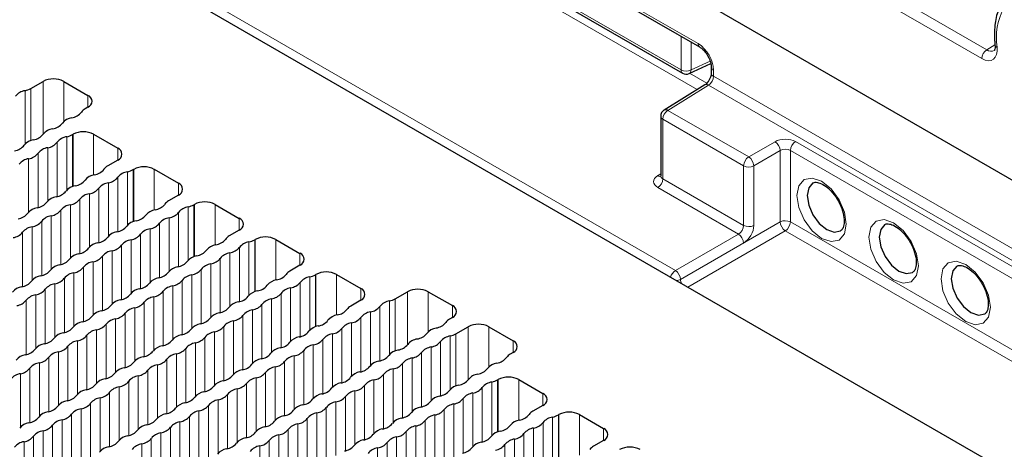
# Paper-space layout 'Blatt2' of a CAD drawing. Header units: millimetres. Extents: x 5 to 418, y 2 to 292.
# Tile 67 of 73: x 260 to 282, y 228 to 238. Entities that reach past the tile are written whole.
import ezdxf

# ---------------------------------------------------------------- set-up
doc = ezdxf.new("R2010")
doc.units = ezdxf.units.MM

psp = doc.layouts.new('Blatt2')

# ---------------------------------------------------------------- linework, layer by layer
at = {"color": 7, "linetype": 'Continuous', "lineweight": 25}
for p, q in [((247.148, 254.552), (303.01, 222.304)), ((265.36, 242.957), (275.496, 237.106)), ((257.312, 241.947), (300.445, 217.046)), ((269.522, 239.729), (275.105, 236.506)), ((275.258, 236.499), (275.751, 236.727)), ((275.764, 236.641), (275.764, 236.503)), ((260.182, 236.154), (260.464, 236.317)), ((260.936, 236.317), (261.49, 235.997)), ((275.615, 236.237), (274.685, 235.661)), ((261.49, 235.725), (261.425, 235.687)), ((274.606, 235.52), (274.606, 234.155)), ((261.136, 235.099), (261.148, 235.106)), ((261.619, 235.106), (262.173, 234.786)), ((262.173, 234.514), (261.943, 234.381)), ((262.527, 234.296), (262.539, 234.303)), ((263.01, 234.303), (263.564, 233.983)), ((274.605, 234.157), (274.601, 234.137)), ((263.564, 233.711), (263.334, 233.578)), ((263.918, 233.493), (263.929, 233.5)), ((264.401, 233.5), (264.955, 233.18)), ((264.955, 232.908), (264.725, 232.776)), ((265.308, 232.691), (265.32, 232.697)), ((265.791, 232.697), (266.345, 232.378)), ((266.345, 232.105), (266.115, 231.973)), ((266.699, 231.888), (266.711, 231.895)), ((267.182, 231.895), (267.736, 231.575)), ((268.525, 231.337), (268.808, 231.5)), ((269.28, 231.5), (269.834, 231.18)), ((267.736, 231.303), (267.506, 231.17)), ((269.834, 230.908), (269.769, 230.871)), ((269.916, 230.534), (270.199, 230.697)), ((270.67, 230.697), (271.224, 230.377)), ((271.224, 230.105), (271.159, 230.068)), ((270.871, 229.479), (270.883, 229.486)), ((271.354, 229.486), (271.908, 229.166)), ((271.908, 228.894), (271.678, 228.762)), ((272.261, 228.677), (272.273, 228.683)), ((272.745, 228.683), (273.298, 228.364)), ((273.298, 228.091), (273.069, 227.959))]:
    psp.add_line(p, q, dxfattribs=at)
at = {"color": 7, "linetype": 'Continuous', "lineweight": 18}
for p, q in [((269.079, 244.543), (282.074, 237.041)), ((281.959, 236.838), (268.963, 244.34)), ((265.326, 243.033), (275.461, 237.182)), ((275.443, 236.13), (266.289, 241.414)), ((260.421, 240.367), (274.94, 231.985)), ((269.488, 239.805), (275.07, 236.582)), ((275.07, 236.582), (275.07, 237.351)), ((275.3, 237.219), (275.3, 236.579)), ((282.259, 237.151), (282.074, 237.041)), ((275.3, 236.579), (275.737, 236.781)), ((275.265, 236.502), (275.659, 236.275)), ((275.813, 236.573), (275.813, 236.435)), ((260.464, 236.317), (260.464, 235.102)), ((260.936, 236.317), (260.936, 235.397)), ((275.813, 236.435), (289.723, 228.405)), ((260.05, 234.879), (260.05, 236.105)), ((260.182, 234.962), (260.182, 236.154)), ((275.701, 236.23), (274.77, 235.654)), ((289.603, 228.204), (275.701, 236.23)), ((261.49, 235.997), (261.49, 235.725)), ((274.77, 235.654), (276.619, 234.587)), ((276.503, 234.384), (274.655, 235.452)), ((274.655, 235.452), (274.655, 234.086)), ((260.785, 234.923), (260.785, 233.679)), ((261.005, 235.05), (261.005, 233.825)), ((261.136, 235.099), (261.136, 233.908)), ((261.148, 235.106), (261.148, 233.912)), ((261.619, 235.106), (261.619, 234.174)), ((276.619, 234.587), (277.223, 234.936)), ((277.69, 234.938), (287.37, 229.35)), ((260.569, 234.798), (260.569, 233.573)), ((262.173, 234.786), (262.173, 234.514)), ((277.341, 234.732), (276.737, 234.383)), ((277.341, 233.099), (277.341, 234.732)), ((287.254, 229.147), (277.574, 234.735)), ((277.574, 234.735), (277.574, 233.097)), ((260.132, 234.547), (260.132, 233.321)), ((260.349, 234.672), (260.349, 233.427)), ((262.395, 234.247), (262.395, 233.022)), ((262.527, 234.296), (262.527, 233.105)), ((262.539, 234.303), (262.539, 233.109)), ((263.01, 234.303), (263.01, 233.371)), ((276.503, 233.019), (276.503, 234.384)), ((276.737, 234.383), (276.737, 233.018)), ((262.175, 234.12), (262.175, 232.876)), ((274.535, 234.157), (274.606, 234.201)), ((274.655, 234.086), (276.503, 233.019)), ((261.739, 233.869), (261.739, 232.624)), ((261.959, 233.996), (261.959, 232.77)), ((263.564, 233.983), (263.564, 233.711)), ((276.383, 232.818), (274.539, 233.883)), ((261.303, 233.617), (261.303, 232.373)), ((261.523, 233.744), (261.523, 232.519)), ((260.867, 233.365), (260.867, 232.121)), ((261.087, 233.492), (261.087, 232.267)), ((263.786, 233.445), (263.786, 232.219)), ((263.918, 233.493), (263.918, 232.302)), ((263.929, 233.5), (263.929, 232.306)), ((264.401, 233.5), (264.401, 232.568)), ((260.651, 233.241), (260.651, 232.015)), ((263.35, 233.193), (263.35, 231.968)), ((263.566, 233.318), (263.566, 232.073)), ((264.955, 233.18), (264.955, 232.908)), ((260.215, 232.989), (260.215, 231.763)), ((260.431, 233.114), (260.431, 231.869)), ((262.914, 232.941), (262.914, 231.716)), ((263.13, 233.066), (263.13, 231.822)), ((275.058, 231.781), (277.341, 233.099)), ((277.458, 232.895), (275.225, 231.605)), ((286.627, 227.602), (277.458, 232.895)), ((277.574, 233.097), (286.627, 227.872)), ((259.995, 232.862), (259.995, 231.618)), ((262.478, 232.689), (262.478, 231.464)), ((262.694, 232.814), (262.694, 231.57)), ((265.308, 232.691), (265.308, 231.499)), ((265.32, 232.697), (265.32, 231.503)), ((265.791, 232.697), (265.791, 231.765)), ((274.94, 231.985), (276.383, 232.818)), ((262.258, 232.562), (262.258, 231.318)), ((264.957, 232.515), (264.957, 231.271)), ((265.176, 232.642), (265.176, 231.416)), ((276.501, 232.614), (275.058, 231.781)), ((261.822, 232.311), (261.822, 231.066)), ((262.042, 232.438), (262.042, 231.212)), ((264.521, 232.263), (264.521, 231.019)), ((264.74, 232.39), (264.74, 231.165)), ((266.345, 232.378), (266.345, 232.105)), ((261.386, 232.059), (261.386, 230.815)), ((261.606, 232.186), (261.606, 230.961)), ((264.084, 232.011), (264.084, 230.767)), ((264.304, 232.138), (264.304, 230.913)), ((260.95, 231.807), (260.95, 230.563)), ((261.17, 231.934), (261.17, 230.709)), ((263.868, 231.887), (263.868, 230.661)), ((266.567, 231.839), (266.567, 230.614)), ((266.699, 231.888), (266.699, 230.696)), ((266.711, 231.895), (266.711, 230.7)), ((267.182, 231.895), (267.182, 230.962)), ((275.058, 231.781), (275.058, 231.781)), ((260.514, 231.556), (260.514, 230.311)), ((260.733, 231.683), (260.733, 230.457)), ((263.432, 231.635), (263.432, 230.41)), ((263.648, 231.76), (263.648, 230.515)), ((266.131, 231.587), (266.131, 230.362)), ((266.347, 231.712), (266.347, 230.468)), ((267.736, 231.575), (267.736, 231.303)), ((260.297, 231.431), (260.297, 230.205)), ((262.996, 231.383), (262.996, 230.158)), ((263.212, 231.508), (263.212, 230.264)), ((265.695, 231.336), (265.695, 230.11)), ((265.911, 231.46), (265.911, 230.216)), ((268.525, 230.145), (268.525, 231.337)), ((268.808, 231.5), (268.808, 230.286)), ((269.28, 231.5), (269.28, 230.58)), ((260.078, 231.304), (260.078, 230.06)), ((262.56, 231.131), (262.56, 229.906)), ((262.776, 231.256), (262.776, 230.012)), ((265.475, 231.209), (265.475, 229.964)), ((268.174, 229.917), (268.174, 231.161)), ((268.394, 230.063), (268.394, 231.288)), ((269.834, 231.18), (269.834, 230.908)), ((262.124, 230.88), (262.124, 229.654)), ((262.34, 231.005), (262.34, 229.76)), ((265.039, 230.957), (265.039, 229.713)), ((265.259, 231.084), (265.259, 229.858)), ((267.738, 230.909), (267.738, 229.665)), ((267.958, 231.036), (267.958, 229.811)), ((261.904, 230.753), (261.904, 229.509)), ((264.603, 230.705), (264.603, 229.461)), ((264.823, 230.832), (264.823, 229.607)), ((267.302, 230.658), (267.302, 229.413)), ((267.522, 230.784), (267.522, 229.559)), ((270.199, 230.697), (270.199, 229.483)), ((270.67, 230.697), (270.67, 229.777)), ((261.468, 230.501), (261.468, 229.257)), ((261.688, 230.628), (261.688, 229.403)), ((264.167, 230.453), (264.167, 229.209)), ((264.387, 230.58), (264.387, 229.355)), ((267.086, 230.533), (267.086, 229.307)), ((269.784, 229.26), (269.784, 230.485)), ((269.916, 229.342), (269.916, 230.534)), ((261.032, 230.249), (261.032, 229.005)), ((261.252, 230.376), (261.252, 229.151)), ((263.731, 230.202), (263.731, 228.957)), ((263.951, 230.329), (263.951, 229.103)), ((266.65, 230.281), (266.65, 229.056)), ((266.866, 230.406), (266.866, 229.162)), ((269.348, 230.233), (269.348, 229.008)), ((269.565, 229.114), (269.565, 230.358)), ((271.224, 230.377), (271.224, 230.105)), ((260.596, 229.998), (260.596, 228.753)), ((260.816, 230.125), (260.816, 228.899)), ((263.515, 230.077), (263.515, 228.852)), ((266.214, 230.029), (266.214, 228.804)), ((266.43, 230.154), (266.43, 228.91)), ((268.912, 229.982), (268.912, 228.756)), ((269.129, 230.106), (269.129, 228.862)), ((260.16, 229.746), (260.16, 228.502)), ((260.38, 229.873), (260.38, 228.647)), ((263.079, 229.825), (263.079, 228.6)), ((263.295, 229.95), (263.295, 228.706)), ((265.778, 229.778), (265.778, 228.552)), ((265.994, 229.902), (265.994, 228.658)), ((268.692, 229.855), (268.692, 228.61)), ((259.944, 229.621), (259.944, 228.396)), ((262.643, 229.573), (262.643, 228.348)), ((262.859, 229.698), (262.859, 228.454)), ((265.341, 229.526), (265.341, 228.3)), ((265.558, 229.651), (265.558, 228.406)), ((268.256, 229.603), (268.256, 228.359)), ((268.476, 229.73), (268.476, 228.505)), ((262.207, 229.322), (262.207, 228.096)), ((262.423, 229.447), (262.423, 228.202)), ((265.122, 229.399), (265.122, 228.155)), ((267.82, 229.351), (267.82, 228.107)), ((268.04, 229.478), (268.04, 228.253)), ((270.519, 229.304), (270.519, 228.059)), ((270.739, 229.431), (270.739, 228.205)), ((270.871, 229.479), (270.871, 228.288)), ((270.883, 229.486), (270.883, 228.292)), ((271.354, 229.486), (271.354, 228.554)), ((261.771, 229.07), (261.771, 227.845)), ((261.987, 229.195), (261.987, 227.951)), ((264.686, 229.147), (264.686, 227.903)), ((264.905, 229.274), (264.905, 228.049)), ((267.384, 229.1), (267.384, 227.855)), ((267.604, 229.227), (267.604, 228.001)), ((270.303, 229.179), (270.303, 227.954)), ((271.908, 229.166), (271.908, 228.894)), ((261.551, 228.943), (261.551, 227.699)), ((264.249, 228.895), (264.249, 227.651)), ((264.469, 229.022), (264.469, 227.797)), ((266.948, 228.848), (266.948, 227.604)), ((267.168, 228.975), (267.168, 227.749)), ((269.867, 228.927), (269.867, 227.702)), ((270.083, 229.052), (270.083, 227.808)), ((261.115, 228.691), (261.115, 227.447)), ((261.335, 228.818), (261.335, 227.593)), ((263.813, 228.644), (263.813, 227.399)), ((264.033, 228.771), (264.033, 227.545)), ((266.732, 228.723), (266.732, 227.498)), ((269.431, 228.675), (269.431, 227.45)), ((269.647, 228.8), (269.647, 227.556)), ((272.13, 228.628), (272.13, 227.402)), ((272.261, 228.677), (272.261, 227.485)), ((272.273, 228.683), (272.273, 227.489)), ((272.745, 228.683), (272.745, 227.751)), ((260.679, 228.44), (260.679, 227.195)), ((260.898, 228.567), (260.898, 227.341)), ((263.377, 228.392), (263.377, 227.148)), ((263.597, 228.519), (263.597, 227.294)), ((266.296, 228.471), (266.296, 227.246)), ((266.512, 228.596), (266.512, 227.352)), ((268.995, 228.424), (268.995, 227.198)), ((269.211, 228.548), (269.211, 227.304)), ((271.91, 228.501), (271.91, 227.257)), ((260.243, 228.188), (260.243, 226.944)), ((260.462, 228.315), (260.462, 227.089)), ((263.161, 228.267), (263.161, 227.042)), ((265.86, 228.22), (265.86, 226.994)), ((266.076, 228.344), (266.076, 227.1)), ((268.559, 228.172), (268.559, 226.947)), ((268.775, 228.297), (268.775, 227.052)), ((271.474, 228.249), (271.474, 227.005)), ((271.694, 228.376), (271.694, 227.151)), ((273.298, 228.364), (273.298, 228.091)), ((260.026, 228.063), (260.026, 226.838)), ((262.725, 228.016), (262.725, 226.79)), ((262.941, 228.14), (262.941, 226.896)), ((265.424, 227.968), (265.424, 226.743)), ((265.64, 228.093), (265.64, 226.848)), ((268.339, 228.045), (268.339, 226.801)), ((271.038, 227.997), (271.038, 226.753)), ((271.258, 228.124), (271.258, 226.899)), ((268.123, 227.92), (268.123, 226.695))]:
    psp.add_line(p, q, dxfattribs=at)
at = {"color": 7, "linetype": 'Continuous', "lineweight": 18, "flags": 128}
for points in [[(282.307, 237.097), (282.309, 237.01), (282.295, 236.933), (282.266, 236.87), (282.223, 236.824), (282.168, 236.797), (282.104, 236.791), (282.033, 236.805), (281.959, 236.838)], [(277.724, 233.701), (277.767, 233.926), (277.889, 234.067), (278.073, 234.103), (278.289, 234.028), (278.506, 233.853), (278.689, 233.605), (278.812, 233.323), (278.855, 233.048), (278.812, 232.823), (278.689, 232.682), (278.506, 232.646), (278.289, 232.721), (278.073, 232.896), (277.889, 233.143), (277.767, 233.426), (277.724, 233.701)], [(279.374, 232.749), (279.417, 232.974), (279.539, 233.115), (279.723, 233.15), (279.939, 233.075), (280.156, 232.901), (280.339, 232.653), (280.462, 232.37), (280.505, 232.095), (280.462, 231.87), (280.339, 231.729), (280.156, 231.693), (279.939, 231.769), (279.723, 231.943), (279.539, 232.191), (279.417, 232.474), (279.374, 232.749)], [(281.024, 231.796), (281.067, 232.021), (281.189, 232.162), (281.373, 232.198), (281.589, 232.123), (281.806, 231.948), (281.989, 231.7), (282.112, 231.418), (282.155, 231.143), (282.112, 230.918), (281.989, 230.777), (281.806, 230.741), (281.589, 230.816), (281.373, 230.991), (281.189, 231.238), (281.067, 231.521), (281.024, 231.796)]]:
    psp.add_lwpolyline(points, dxfattribs=at)
at = {"color": 7, "linetype": 'Continuous', "lineweight": 25, "flags": 128}
for points in [[(278.089, 233.99), (277.994, 233.879), (277.959, 233.701), (277.994, 233.483), (278.091, 233.26), (278.236, 233.064), (278.407, 232.925), (278.579, 232.866), (278.724, 232.894), (278.731, 232.898)], [(279.739, 233.037), (279.643, 232.927), (279.609, 232.749), (279.643, 232.531), (279.741, 232.307), (279.886, 232.111), (280.057, 231.973), (280.229, 231.913), (280.374, 231.942), (280.381, 231.946)], [(281.388, 232.085), (281.293, 231.974), (281.259, 231.796), (281.293, 231.578), (281.39, 231.355), (281.536, 231.159), (281.707, 231.02), (281.879, 230.961), (282.024, 230.989), (282.031, 230.993)]]:
    psp.add_lwpolyline(points, dxfattribs=at)
at = {"color": 7, "linetype": 'Continuous', "lineweight": 18}
for centre, radius, start, end in [((283.707, 237.321), 1.417, 151.7568, 189.0675), ((275.049, 236.539), 0.764, 2.6055, 57.3945), ((275.543, 237.173), 0.0826, 173.8288, 234.2065), ((282.215, 236.826), 0.257, 123.2297, 177.3477), ((282.171, 237.173), 0.164, 233.8905, 295.0613), ((282.325, 237.163), 0.0679, 193.1094, 254.3876), ((275.188, 236.812), 0.258, 242.7384, 295.5295), ((275.152, 236.573), 0.0826, 173.888, 234.7998), ((275.216, 236.571), 0.0837, 299.9621, 4.9775), ((275.848, 236.65), 0.0845, 186.9121, 245.4632), ((275.846, 236.511), 0.0826, 185.7708, 246.1781), ((275.652, 236.162), 0.0835, 54.4735, 116.3416), ((274.911, 235.44), 0.257, 123.2297, 177.3477), ((274.722, 235.586), 0.0835, 54.4735, 116.3416), ((274.686, 235.525), 0.0801, 184.1293, 247.1908), ((277.077, 234.716), 0.264, 3.5222, 56.4778), ((277.831, 234.723), 0.257, 123.2297, 177.3477), ((276.76, 234.373), 0.257, 123.2297, 177.3477), ((276.473, 234.367), 0.264, 3.5222, 56.4778), ((276.621, 234.613), 0.257, 242.6565, 296.7662), ((274.586, 234.235), 0.0931, 236.5396, 281.4473), ((274.398, 234.098), 0.257, 303.2297, 357.3477), ((277.456, 232.869), 0.257, 62.6565, 116.7662), ((276.621, 233.247), 0.257, 242.6565, 296.7662), ((277.604, 233.115), 0.264, 183.5222, 236.4778), ((277.318, 233.109), 0.257, 303.2297, 357.3477), ((276.237, 232.598), 0.264, 3.5222, 56.4778), ((275.083, 231.768), 0.26, 123.3655, 165.6151), ((274.794, 231.765), 0.264, 3.5222, 56.4778), ((274.949, 231.99), 0.235, 274.1034, 297.5131), ((274.949, 231.99), 0.235, 274.1172, 297.5137)]:
    psp.add_arc(centre, radius, start, end, dxfattribs=at)
at = {"color": 7, "linetype": 'Continuous', "lineweight": 25}
for centre, radius, start, end in [((275.188, 236.65), 0.167, 240.0027, 294.8105), ((260.7, 235.862), 0.512, 62.6097, 117.3903), ((260.103, 235.758), 0.35, 98.7581, 141.2365), ((259.959, 236.551), 0.456, 281.4594, 299.1864), ((261.438, 235.861), 0.146, 290.7834, 69.2166), ((261.067, 235.831), 0.35, 278.5543, 321.4404), ((261.542, 235.473), 0.244, 118.5104, 145.1994), ((274.772, 235.52), 0.167, 121.7291, 180), ((261.169, 235.15), 0.338, 98.5483, 141.4463), ((260.732, 234.901), 0.335, 98.4103, 142.1667), ((260.631, 235.579), 0.35, 278.5483, 321.4463), ((261.384, 234.651), 0.512, 62.6097, 117.3903), ((260.297, 234.646), 0.338, 98.7655, 141.2291), ((260.193, 235.331), 0.354, 278.5269, 320.6963), ((260.519, 235.133), 0.338, 278.3389, 321.6557), ((261.058, 234.704), 0.35, 98.7581, 141.2365), ((260.914, 235.497), 0.456, 281.4594, 299.1864), ((259.759, 235.075), 0.35, 278.3462, 321.6484), ((260.622, 234.452), 0.35, 98.7581, 141.2365), ((262.122, 234.65), 0.146, 290.7834, 69.2166), ((260.186, 234.2), 0.35, 98.7581, 141.2365), ((260.083, 234.881), 0.338, 278.3389, 321.6557), ((261.584, 234.528), 0.354, 278.5269, 320.6963), ((262.058, 234.169), 0.242, 118.4182, 146.0259), ((262.449, 233.901), 0.35, 98.7581, 141.2365), ((262.305, 234.694), 0.456, 281.4594, 299.1864), ((262.774, 233.848), 0.512, 62.6097, 117.3903), ((261.149, 234.272), 0.35, 278.3462, 321.6484), ((261.688, 233.843), 0.338, 98.7655, 141.2291), ((261.91, 234.33), 0.338, 278.3389, 321.6557), ((260.713, 234.021), 0.35, 278.3462, 321.6484), ((261.252, 233.591), 0.338, 98.7655, 141.2291), ((261.474, 234.079), 0.338, 278.3389, 321.6557), ((262.013, 233.649), 0.35, 98.7581, 141.2365), ((263.512, 233.847), 0.146, 290.7834, 69.2166), ((260.816, 233.34), 0.338, 98.7655, 141.2291), ((261.038, 233.827), 0.338, 278.3389, 321.6557), ((261.576, 233.398), 0.35, 98.7581, 141.2365), ((263.449, 233.366), 0.242, 118.4182, 146.0259), ((260.38, 233.088), 0.338, 98.7655, 141.2291), ((260.277, 233.769), 0.35, 278.3462, 321.6484), ((260.602, 233.575), 0.338, 278.3389, 321.6557), ((261.14, 233.146), 0.35, 98.7581, 141.2365), ((263.079, 233.04), 0.338, 98.7655, 141.2291), ((262.974, 233.725), 0.354, 278.5269, 320.6963), ((263.839, 233.098), 0.35, 98.7581, 141.2365), ((263.695, 233.891), 0.456, 281.4594, 299.1864), ((264.165, 233.045), 0.512, 62.6097, 117.3903), ((259.841, 233.517), 0.35, 278.3462, 321.6484), ((260.704, 232.894), 0.35, 98.7581, 141.2365), ((262.642, 232.789), 0.338, 98.7655, 141.2291), ((262.54, 233.47), 0.35, 278.3462, 321.6484), ((263.403, 232.847), 0.35, 98.7581, 141.2365), ((263.301, 233.527), 0.338, 278.3389, 321.6557), ((264.903, 233.044), 0.146, 290.7834, 69.2166), ((260.268, 232.642), 0.35, 98.7581, 141.2365), ((260.166, 233.323), 0.338, 278.3389, 321.6557), ((262.104, 233.218), 0.35, 278.3462, 321.6484), ((262.967, 232.595), 0.35, 98.7581, 141.2365), ((262.865, 233.276), 0.338, 278.3389, 321.6557), ((259.73, 233.072), 0.338, 278.3389, 321.6557), ((261.668, 232.966), 0.35, 278.3462, 321.6484), ((262.206, 232.537), 0.338, 98.7655, 141.2291), ((262.531, 232.343), 0.35, 98.7581, 141.2365), ((262.429, 233.024), 0.338, 278.3389, 321.6557), ((264.365, 232.923), 0.354, 278.5269, 320.6963), ((264.84, 232.563), 0.242, 118.4182, 146.0259), ((265.086, 233.088), 0.456, 281.4594, 299.1864), ((265.556, 232.242), 0.512, 62.6097, 117.3903), ((261.232, 232.714), 0.35, 278.3462, 321.6484), ((261.77, 232.285), 0.338, 98.7655, 141.2291), ((261.993, 232.772), 0.338, 278.3389, 321.6557), ((263.931, 232.667), 0.35, 278.3462, 321.6484), ((264.469, 232.238), 0.338, 98.7655, 141.2291), ((264.691, 232.725), 0.338, 278.3389, 321.6557), ((265.23, 232.295), 0.35, 98.7581, 141.2365), ((260.796, 232.463), 0.35, 278.3462, 321.6484), ((261.334, 232.034), 0.338, 98.7655, 141.2291), ((261.557, 232.521), 0.338, 278.3389, 321.6557), ((262.095, 232.091), 0.35, 98.7581, 141.2365), ((264.033, 231.986), 0.338, 98.7655, 141.2291), ((264.255, 232.473), 0.338, 278.3389, 321.6557), ((264.794, 232.044), 0.35, 98.7581, 141.2365), ((266.294, 232.242), 0.146, 290.7834, 69.2166), ((260.36, 232.211), 0.35, 278.3462, 321.6484), ((260.898, 231.782), 0.338, 98.7655, 141.2291), ((261.121, 232.269), 0.338, 278.3389, 321.6557), ((261.659, 231.84), 0.35, 98.7581, 141.2365), ((263.597, 231.734), 0.338, 98.7655, 141.2291), ((263.495, 232.415), 0.35, 278.3462, 321.6484), ((263.819, 232.221), 0.338, 278.3389, 321.6557), ((264.358, 231.792), 0.35, 98.7581, 141.2365), ((260.462, 231.53), 0.338, 98.7655, 141.2291), ((260.684, 232.017), 0.338, 278.3389, 321.6557), ((261.223, 231.588), 0.35, 98.7581, 141.2365), ((263.161, 231.482), 0.338, 98.7655, 141.2291), ((263.059, 232.163), 0.35, 278.3462, 321.6484), ((263.922, 231.54), 0.35, 98.7581, 141.2365), ((265.86, 231.435), 0.338, 98.7655, 141.2291), ((265.756, 232.12), 0.354, 278.5269, 320.6963), ((266.23, 231.76), 0.242, 118.4182, 146.0259), ((266.62, 231.493), 0.35, 98.7581, 141.2365), ((266.477, 232.286), 0.456, 281.4594, 299.1864), ((266.946, 231.44), 0.512, 62.6097, 117.3903), ((260.026, 231.278), 0.338, 98.7655, 141.2291), ((259.924, 231.959), 0.35, 278.3462, 321.6484), ((260.248, 231.765), 0.338, 278.3389, 321.6557), ((260.787, 231.336), 0.35, 98.7581, 141.2365), ((262.725, 231.231), 0.338, 98.7655, 141.2291), ((262.623, 231.912), 0.35, 278.3462, 321.6484), ((263.486, 231.289), 0.35, 98.7581, 141.2365), ((263.383, 231.969), 0.338, 278.3389, 321.6557), ((265.321, 231.864), 0.35, 278.3462, 321.6484), ((266.184, 231.241), 0.35, 98.7581, 141.2365), ((266.082, 231.922), 0.338, 278.3389, 321.6557), ((267.684, 231.439), 0.146, 290.7834, 69.2166), ((269.044, 231.045), 0.512, 62.6097, 117.3903), ((260.351, 231.084), 0.35, 98.7581, 141.2365), ((262.289, 230.979), 0.338, 98.7655, 141.2291), ((262.187, 231.66), 0.35, 278.3462, 321.6484), ((263.05, 231.037), 0.35, 98.7581, 141.2365), ((262.947, 231.718), 0.338, 278.3389, 321.6557), ((264.885, 231.612), 0.35, 278.3462, 321.6484), ((265.424, 231.183), 0.338, 98.7655, 141.2291), ((265.748, 230.989), 0.35, 98.7581, 141.2365), ((265.646, 231.67), 0.338, 278.3389, 321.6557), ((268.303, 231.734), 0.456, 281.4594, 299.1864), ((259.812, 231.514), 0.338, 278.3389, 321.6557), ((261.75, 231.408), 0.35, 278.3462, 321.6484), ((262.614, 230.785), 0.35, 98.7581, 141.2365), ((262.511, 231.466), 0.338, 278.3389, 321.6557), ((264.449, 231.361), 0.35, 278.3462, 321.6484), ((264.988, 230.931), 0.338, 98.7655, 141.2291), ((265.21, 231.418), 0.338, 278.3389, 321.6557), ((267.146, 231.317), 0.354, 278.5269, 320.6963), ((267.621, 230.957), 0.242, 118.4182, 146.0259), ((267.909, 231.371), 0.338, 278.3389, 321.6557), ((268.447, 230.942), 0.35, 98.7581, 141.2365), ((269.782, 231.044), 0.146, 290.7834, 69.2166), ((261.314, 231.156), 0.35, 278.3462, 321.6484), ((261.853, 230.727), 0.338, 98.7655, 141.2291), ((262.178, 230.533), 0.35, 98.7581, 141.2365), ((262.075, 231.214), 0.338, 278.3389, 321.6557), ((264.013, 231.109), 0.35, 278.3462, 321.6484), ((264.552, 230.68), 0.338, 98.7655, 141.2291), ((264.774, 231.167), 0.338, 278.3389, 321.6557), ((265.312, 230.737), 0.35, 98.7581, 141.2365), ((267.25, 230.632), 0.338, 98.7655, 141.2291), ((267.473, 231.119), 0.338, 278.3389, 321.6557), ((268.011, 230.69), 0.35, 98.7581, 141.2365), ((269.885, 230.656), 0.244, 118.5104, 145.1994), ((260.878, 230.905), 0.35, 278.3462, 321.6484), ((261.417, 230.476), 0.338, 98.7655, 141.2291), ((261.639, 230.963), 0.338, 278.3389, 321.6557), ((263.577, 230.857), 0.35, 278.3462, 321.6484), ((264.116, 230.428), 0.338, 98.7655, 141.2291), ((264.338, 230.915), 0.338, 278.3389, 321.6557), ((264.876, 230.486), 0.35, 98.7581, 141.2365), ((266.814, 230.38), 0.338, 98.7655, 141.2291), ((266.712, 231.061), 0.35, 278.3462, 321.6484), ((267.037, 230.867), 0.338, 278.3389, 321.6557), ((267.575, 230.438), 0.35, 98.7581, 141.2365), ((269.513, 230.333), 0.338, 98.5483, 141.4463), ((269.411, 231.014), 0.35, 278.5543, 321.4404), ((270.435, 230.242), 0.512, 62.6097, 117.3903), ((260.442, 230.653), 0.35, 278.3462, 321.6484), ((260.981, 230.224), 0.338, 98.7655, 141.2291), ((261.203, 230.711), 0.338, 278.3389, 321.6557), ((261.741, 230.282), 0.35, 98.7581, 141.2365), ((263.68, 230.176), 0.338, 98.7655, 141.2291), ((263.902, 230.663), 0.338, 278.3389, 321.6557), ((264.44, 230.234), 0.35, 98.7581, 141.2365), ((266.378, 230.129), 0.338, 98.7655, 141.2291), ((266.276, 230.809), 0.35, 278.3462, 321.6484), ((267.139, 230.186), 0.35, 98.7581, 141.2365), ((269.076, 230.084), 0.335, 98.4103, 142.1667), ((268.975, 230.762), 0.35, 278.5483, 321.4463), ((269.838, 230.139), 0.35, 98.7581, 141.2365), ((269.694, 230.932), 0.456, 281.4594, 299.1864), ((260.545, 229.972), 0.338, 98.7655, 141.2291), ((260.767, 230.459), 0.338, 278.3389, 321.6557), ((261.305, 230.03), 0.35, 98.7581, 141.2365), ((263.244, 229.924), 0.338, 98.7655, 141.2291), ((263.141, 230.605), 0.35, 278.3462, 321.6484), ((263.466, 230.411), 0.338, 278.3389, 321.6557), ((264.004, 229.982), 0.35, 98.7581, 141.2365), ((265.942, 229.877), 0.338, 98.7655, 141.2291), ((265.84, 230.558), 0.35, 278.3462, 321.6484), ((266.703, 229.935), 0.35, 98.7581, 141.2365), ((266.601, 230.616), 0.338, 278.3389, 321.6557), ((268.537, 230.514), 0.354, 278.5269, 320.6963), ((269.402, 229.887), 0.35, 98.7581, 141.2365), ((269.299, 230.568), 0.338, 278.3389, 321.6557), ((271.173, 230.241), 0.146, 290.7834, 69.2166), ((260.109, 229.72), 0.338, 98.7655, 141.2291), ((260.006, 230.401), 0.35, 278.3462, 321.6484), ((260.331, 230.207), 0.338, 278.3389, 321.6557), ((260.869, 229.778), 0.35, 98.7581, 141.2365), ((262.807, 229.673), 0.338, 98.7655, 141.2291), ((262.705, 230.354), 0.35, 278.3462, 321.6484), ((263.568, 229.731), 0.35, 98.7581, 141.2365), ((265.506, 229.625), 0.338, 98.7655, 141.2291), ((265.404, 230.306), 0.35, 278.3462, 321.6484), ((266.267, 229.683), 0.35, 98.7581, 141.2365), ((266.165, 230.364), 0.338, 278.3389, 321.6557), ((268.103, 230.258), 0.35, 278.3462, 321.6484), ((268.641, 229.829), 0.338, 98.7655, 141.2291), ((268.966, 229.635), 0.35, 98.7581, 141.2365), ((268.863, 230.316), 0.338, 278.3389, 321.6557), ((270.802, 230.211), 0.35, 278.5543, 321.4404), ((271.276, 229.853), 0.244, 118.5104, 145.1994), ((259.895, 229.956), 0.338, 278.3389, 321.6557), ((260.433, 229.526), 0.35, 98.7581, 141.2365), ((262.371, 229.421), 0.338, 98.7655, 141.2291), ((262.269, 230.102), 0.35, 278.3462, 321.6484), ((263.132, 229.479), 0.35, 98.7581, 141.2365), ((263.03, 230.16), 0.338, 278.3389, 321.6557), ((264.968, 230.054), 0.35, 278.3462, 321.6484), ((265.831, 229.431), 0.35, 98.7581, 141.2365), ((265.728, 230.112), 0.338, 278.3389, 321.6557), ((267.667, 230.007), 0.35, 278.3462, 321.6484), ((268.205, 229.577), 0.338, 98.7655, 141.2291), ((268.427, 230.065), 0.338, 278.3389, 321.6557), ((270.366, 229.959), 0.35, 278.5483, 321.4463), ((270.904, 229.53), 0.338, 98.5483, 141.4463), ((259.997, 229.275), 0.35, 98.7581, 141.2365), ((261.833, 229.85), 0.35, 278.3462, 321.6484), ((262.696, 229.227), 0.35, 98.7581, 141.2365), ((262.594, 229.908), 0.338, 278.3389, 321.6557), ((264.532, 229.803), 0.35, 278.3462, 321.6484), ((265.07, 229.373), 0.338, 98.7655, 141.2291), ((265.395, 229.179), 0.35, 98.7581, 141.2365), ((265.292, 229.86), 0.338, 278.3389, 321.6557), ((267.231, 229.755), 0.35, 278.3462, 321.6484), ((267.769, 229.326), 0.338, 98.7655, 141.2291), ((267.991, 229.813), 0.338, 278.3389, 321.6557), ((268.53, 229.384), 0.35, 98.7581, 141.2365), ((270.467, 229.281), 0.335, 98.4103, 142.1667), ((271.118, 229.031), 0.512, 62.6097, 117.3903), ((261.397, 229.598), 0.35, 278.3462, 321.6484), ((261.935, 229.169), 0.338, 98.7655, 141.2291), ((262.26, 228.975), 0.35, 98.7581, 141.2365), ((262.158, 229.656), 0.338, 278.3389, 321.6557), ((264.096, 229.551), 0.35, 278.3462, 321.6484), ((264.634, 229.122), 0.338, 98.7655, 141.2291), ((264.856, 229.609), 0.338, 278.3389, 321.6557), ((266.794, 229.503), 0.35, 278.3462, 321.6484), ((267.333, 229.074), 0.338, 98.7655, 141.2291), ((267.555, 229.561), 0.338, 278.3389, 321.6557), ((268.094, 229.132), 0.35, 98.7581, 141.2365), ((270.032, 229.026), 0.338, 98.7655, 141.2291), ((269.928, 229.711), 0.354, 278.5269, 320.6963), ((270.254, 229.513), 0.338, 278.3389, 321.6557), ((270.792, 229.084), 0.35, 98.7581, 141.2365), ((270.649, 229.877), 0.456, 281.4594, 299.1864), ((260.961, 229.347), 0.35, 278.3462, 321.6484), ((261.499, 228.918), 0.338, 98.7655, 141.2291), ((261.824, 228.724), 0.35, 98.7581, 141.2365), ((261.722, 229.405), 0.338, 278.3389, 321.6557), ((263.66, 229.299), 0.35, 278.3462, 321.6484), ((264.198, 228.87), 0.338, 98.7655, 141.2291), ((264.42, 229.357), 0.338, 278.3389, 321.6557), ((264.959, 228.928), 0.35, 98.7581, 141.2365), ((266.897, 228.822), 0.338, 98.7655, 141.2291), ((267.119, 229.309), 0.338, 278.3389, 321.6557), ((267.658, 228.88), 0.35, 98.7581, 141.2365), ((269.596, 228.775), 0.338, 98.7655, 141.2291), ((269.493, 229.456), 0.35, 278.3462, 321.6484), ((270.356, 228.833), 0.35, 98.7581, 141.2365), ((271.856, 229.03), 0.146, 290.7834, 69.2166), ((260.525, 229.095), 0.35, 278.3462, 321.6484), ((261.063, 228.666), 0.338, 98.7655, 141.2291), ((261.286, 229.153), 0.338, 278.3389, 321.6557), ((263.762, 228.618), 0.338, 98.7655, 141.2291), ((263.984, 229.105), 0.338, 278.3389, 321.6557), ((264.523, 228.676), 0.35, 98.7581, 141.2365), ((266.461, 228.571), 0.338, 98.7655, 141.2291), ((266.358, 229.252), 0.35, 278.3462, 321.6484), ((266.683, 229.058), 0.338, 278.3389, 321.6557), ((267.222, 228.628), 0.35, 98.7581, 141.2365), ((269.16, 228.523), 0.338, 98.7655, 141.2291), ((269.057, 229.204), 0.35, 278.3462, 321.6484), ((269.92, 228.581), 0.35, 98.7581, 141.2365), ((269.818, 229.262), 0.338, 278.3389, 321.6557), ((260.089, 228.843), 0.35, 278.3462, 321.6484), ((260.627, 228.414), 0.338, 98.7655, 141.2291), ((260.849, 228.901), 0.338, 278.3389, 321.6557), ((261.388, 228.472), 0.35, 98.7581, 141.2365), ((263.326, 228.366), 0.338, 98.7655, 141.2291), ((263.224, 229.047), 0.35, 278.3462, 321.6484), ((263.548, 228.853), 0.338, 278.3389, 321.6557), ((264.087, 228.424), 0.35, 98.7581, 141.2365), ((266.025, 228.319), 0.338, 98.7655, 141.2291), ((265.922, 229), 0.35, 278.3462, 321.6484), ((266.785, 228.377), 0.35, 98.7581, 141.2365), ((268.621, 228.952), 0.35, 278.3462, 321.6484), ((269.484, 228.329), 0.35, 98.7581, 141.2365), ((269.382, 229.01), 0.338, 278.3389, 321.6557), ((271.318, 228.909), 0.354, 278.5269, 320.6963), ((271.793, 228.549), 0.242, 118.4182, 146.0259), ((272.183, 228.281), 0.35, 98.7581, 141.2365), ((272.039, 229.074), 0.456, 281.4594, 299.1864), ((272.509, 228.228), 0.512, 62.6097, 117.3903), ((260.191, 228.162), 0.338, 98.7655, 141.2291), ((260.413, 228.649), 0.338, 278.3389, 321.6557), ((260.952, 228.22), 0.35, 98.7581, 141.2365), ((262.89, 228.115), 0.338, 98.7655, 141.2291), ((262.788, 228.796), 0.35, 278.3462, 321.6484), ((263.112, 228.602), 0.338, 278.3389, 321.6557), ((263.651, 228.173), 0.35, 98.7581, 141.2365), ((265.589, 228.067), 0.338, 98.7655, 141.2291), ((265.486, 228.748), 0.35, 278.3462, 321.6484), ((266.349, 228.125), 0.35, 98.7581, 141.2365), ((266.247, 228.806), 0.338, 278.3389, 321.6557), ((268.185, 228.7), 0.35, 278.3462, 321.6484), ((268.724, 228.271), 0.338, 98.7655, 141.2291), ((269.048, 228.077), 0.35, 98.7581, 141.2365), ((268.946, 228.758), 0.338, 278.3389, 321.6557), ((270.884, 228.653), 0.35, 278.3462, 321.6484), ((271.422, 228.224), 0.338, 98.7655, 141.2291), ((271.645, 228.711), 0.338, 278.3389, 321.6557), ((259.977, 228.398), 0.338, 278.3389, 321.6557), ((260.516, 227.968), 0.35, 98.7581, 141.2365), ((262.454, 227.863), 0.338, 98.7655, 141.2291), ((262.352, 228.544), 0.35, 278.3462, 321.6484), ((263.215, 227.921), 0.35, 98.7581, 141.2365), ((265.05, 228.496), 0.35, 278.3462, 321.6484), ((265.913, 227.873), 0.35, 98.7581, 141.2365), ((265.811, 228.554), 0.338, 278.3389, 321.6557), ((267.749, 228.449), 0.35, 278.3462, 321.6484), ((268.288, 228.02), 0.338, 98.7655, 141.2291), ((268.612, 227.826), 0.35, 98.7581, 141.2365), ((268.51, 228.507), 0.338, 278.3389, 321.6557), ((270.448, 228.401), 0.35, 278.3462, 321.6484), ((270.986, 227.972), 0.338, 98.7655, 141.2291), ((271.209, 228.459), 0.338, 278.3389, 321.6557), ((271.747, 228.03), 0.35, 98.7581, 141.2365), ((273.247, 228.228), 0.146, 290.7834, 69.2166), ((260.08, 227.717), 0.35, 98.7581, 141.2365), ((262.018, 227.611), 0.338, 98.7655, 141.2291), ((261.915, 228.292), 0.35, 278.3462, 321.6484), ((262.779, 227.669), 0.35, 98.7581, 141.2365), ((262.676, 228.35), 0.338, 278.3389, 321.6557), ((264.614, 228.245), 0.35, 278.3462, 321.6484), ((265.153, 227.815), 0.338, 98.7655, 141.2291), ((265.477, 227.622), 0.35, 98.7581, 141.2365), ((265.375, 228.302), 0.338, 278.3389, 321.6557), ((267.313, 228.197), 0.35, 278.3462, 321.6484), ((267.851, 227.768), 0.338, 98.7655, 141.2291), ((268.074, 228.255), 0.338, 278.3389, 321.6557), ((270.012, 228.149), 0.35, 278.3462, 321.6484), ((270.55, 227.72), 0.338, 98.7655, 141.2291), ((270.773, 228.207), 0.338, 278.3389, 321.6557), ((271.311, 227.778), 0.35, 98.7581, 141.2365), ((273.184, 227.746), 0.242, 118.4182, 146.0259), ((273.9, 227.426), 0.512, 62.6097, 117.3903), ((264.717, 227.564), 0.338, 98.7655, 141.2291), ((268.176, 227.574), 0.35, 98.7581, 141.2365)]:
    psp.add_arc(centre, radius, start, end, dxfattribs=at)
at = {"color": 7, "linetype": 'Continuous', "lineweight": 18}
for centre, major_axis, ratio, start_param, end_param in [((275.699, 236.365), (0.079, 0.147), 0.556897, 3.928091, 5.481434), ((277.454, 234.797), (0.333, 0.005), 0.587275, 0.776363, 2.329706), ((277.456, 234.662), (0.167, 0.005), 0.597067, 0.766692, 2.320035), ((274.775, 234.024), (0.333, 0.005), 0.587275, 2.364613, 3.917956), ((274.772, 234.159), (0.167, 0.005), 0.597067, 3.122887, 3.908285), ((276.381, 232.953), (0.088, 0.142), 0.597161, 3.963072, 5.516415), ((276.497, 232.884), (0.171, 0.286), 0.587369, 3.9534, 5.506743), ((275.178, 231.714), (-0.083, 0.144), 0.598058, 0.785633, 1.396361)]:
    psp.add_ellipse(centre, major_axis=major_axis, ratio=ratio, start_param=start_param, end_param=end_param, dxfattribs=at)
at = {"color": 7, "linetype": 'Continuous', "lineweight": 25}
for points, knots in [([(282.434, 238.147), (282.405, 238.094), (282.324, 237.947), (282.251, 237.652), (282.239, 237.359), (282.256, 237.184), (282.259, 237.147)], [0, 0, 0, 0, 0.19562, 0.546206, 0.903989, 1, 1, 1, 1]), ([(275.496, 237.106), (275.514, 237.094), (275.557, 237.066), (275.63, 236.989), (275.699, 236.884), (275.746, 236.771), (275.762, 236.688), (275.763, 236.651), (275.764, 236.641)], [0, 0, 0, 0, 0.147847, 0.337171, 0.539203, 0.74667, 0.932863, 1, 1, 1, 1]), ([(282.259, 237.147), (282.26, 237.125), (282.263, 237.075), (282.247, 237.031), (282.243, 237.026), (282.241, 237.026), (282.241, 237.026)], [0, 0, 0, 0, 0.266699, 0.594304, 0.934044, 1, 1, 1, 1]), ([(275.764, 236.503), (275.763, 236.491), (275.762, 236.465), (275.746, 236.411), (275.719, 236.351), (275.682, 236.296), (275.644, 236.256), (275.624, 236.243), (275.615, 236.237)], [0, 0, 0, 0, 0.156365, 0.321226, 0.502305, 0.692401, 0.861258, 1, 1, 1, 1]), ([(278.091, 233.987), (278.095, 233.99), (278.116, 234.01), (278.178, 234.012), (278.317, 233.965), (278.47, 233.85), (278.618, 233.676), (278.736, 233.463), (278.803, 233.243), (278.812, 233.057), (278.774, 232.934), (278.743, 232.909), (278.727, 232.897)], [0, 0, 0, 0, 0.026644, 0.143954, 0.244466, 0.350849, 0.459486, 0.571505, 0.683982, 0.793384, 0.897848, 1, 1, 1, 1]), ([(279.741, 233.034), (279.744, 233.038), (279.766, 233.058), (279.828, 233.059), (279.966, 233.013), (280.12, 232.898), (280.268, 232.723), (280.386, 232.51), (280.453, 232.291), (280.462, 232.104), (280.424, 231.982), (280.393, 231.957), (280.377, 231.944)], [0, 0, 0, 0, 0.0266442, 0.1439538, 0.2444656, 0.3508487, 0.4594856, 0.5715054, 0.683982, 0.7933842, 0.8978481, 1, 1, 1, 1]), ([(281.391, 232.082), (281.394, 232.085), (281.415, 232.105), (281.477, 232.107), (281.616, 232.06), (281.77, 231.945), (281.918, 231.771), (282.036, 231.558), (282.103, 231.338), (282.112, 231.152), (282.074, 231.029), (282.042, 231.004), (282.027, 230.992)], [0, 0, 0, 0, 0.026644, 0.143954, 0.244466, 0.350849, 0.459486, 0.571505, 0.683982, 0.793384, 0.897848, 1, 1, 1, 1])]:
    psp.add_open_spline(points, degree=3, knots=knots, dxfattribs=at)

doc.saveas('drawing.dxf')
